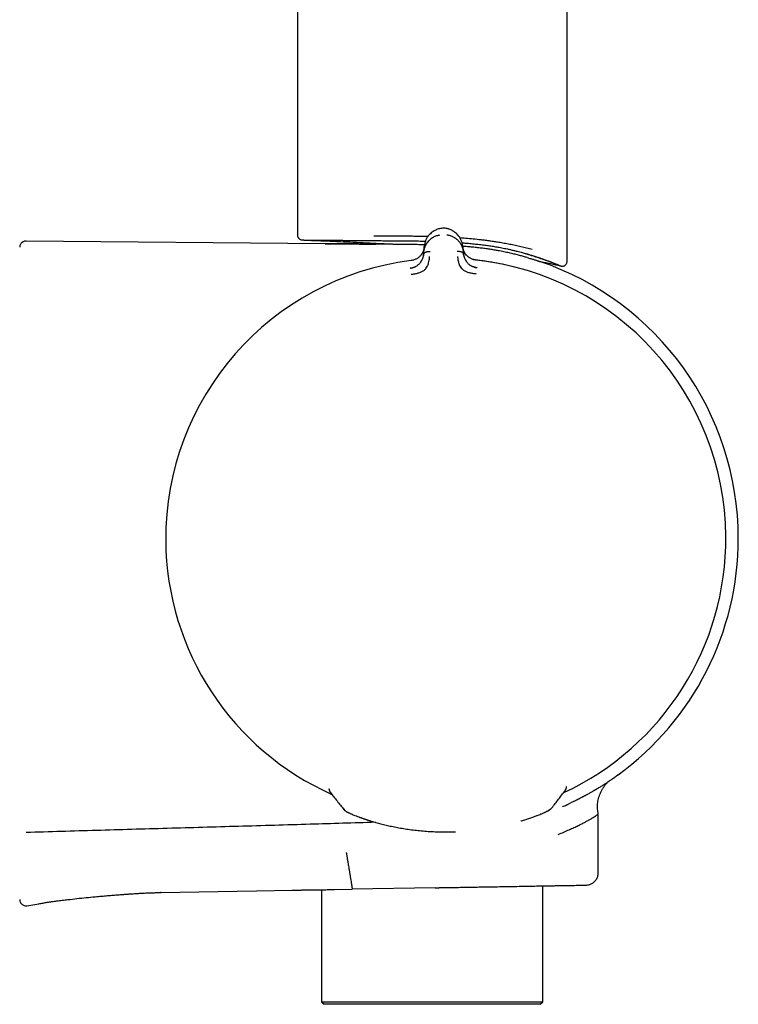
# Model space of a CAD drawing. Header units: millimetres. Extents: x 8 to 1795, y 12 to 2712.
# Tile 22 of 24: x 1236 to 1294, y 1474 to 1554. Entities that reach past the tile are written whole.
import ezdxf

# ---------------------------------------------------------------- set-up
doc = ezdxf.new("R2010")
doc.units = ezdxf.units.MM

msp = doc.modelspace()

# ---------------------------------------------------------------- linework, layer by layer
at = {"color": 7, "linetype": 'Continuous', "lineweight": 30}
for p, q in [((1258.206, 2018.035), (1258.206, 1536.254)), ((1280.106, 1534.122), (1280.106, 2018.035)), ((1269.901, 1536.798), (1269.901, 1536.799)), ((1260.456, 1535.554), (1236.171, 1535.766)), ((1268.472, 1534.857), (1268.51, 1535.334)), ((1268.508, 1535.29), (1268.504, 1535.257)), ((1271.631, 1535.358), (1271.676, 1534.882)), ((1268.472, 1534.857), (1268.46, 1534.705)), ((1271.691, 1534.73), (1271.676, 1534.882)), ((1272.722, 1534.22), (1272.722, 1534.221)), ((1276.884, 1534.713), (1276.859, 1534.716)), ((1279.549, 1533.758), (1279.549, 1533.759)), ((1260.771, 1491.307), (1260.77, 1491.33)), ((1260.771, 1491.307), (1260.771, 1491.306)), ((1279.943, 1491.136), (1279.95, 1491.146)), ((1279.953, 1491.151), (1280.011, 1491.248)), ((1280.056, 1491.42), (1280.058, 1491.461)), ((1280.057, 1491.46), (1280.058, 1491.461)), ((1280.058, 1491.461), (1280.058, 1491.481)), ((1280.256, 1490.075), (1280.236, 1490.066)), ((1282.632, 1484.488), (1282.632, 1489.25)), ((1270.327, 1487.792), (1270.659, 1487.793)), ((1270.659, 1487.793), (1271.048, 1487.805)), ((1254.874, 1483.003), (1257.774, 1483.054)), ((1260.178, 1483.095), (1260.178, 1473.994)), ((1261.227, 1483.114), (1262.668, 1483.139)), ((1269.382, 1483.256), (1262.668, 1483.139)), ((1278.133, 1473.994), (1278.133, 1483.409)), ((1247.079, 1482.867), (1254.874, 1483.003)), ((1236.24, 1481.802), (1237.214, 1481.964)), ((1260.178, 1473.994), (1260.378, 1473.794)), ((1260.178, 1473.994), (1278.133, 1473.994)), ((1277.933, 1473.794), (1260.378, 1473.794)), ((1277.933, 1473.794), (1278.133, 1473.994))]:
    msp.add_line(p, q, dxfattribs=at)
at = {"color": 7, "linetype": 'Continuous', "lineweight": 30, "flags": 128}
for points in [[(1263.213, 1489), (1263.208, 1489.002), (1263.193, 1489.008)], [(1277.653, 1489.113), (1277.658, 1489.115), (1277.673, 1489.121)]]:
    msp.add_lwpolyline(points, dxfattribs=at)
at = {"color": 7, "linetype": 'Continuous', "lineweight": 30}
for centre, radius, start, end in [((1270.256, 1511.615), 22.741, 0.44828, 83.77335), ((1270.256, 1511.615), 22.74, 97.12322, 180.44509), ((1270.256, 1511.615), 23.753, 0, 71.33796), ((1270.256, 1511.615), 22.741, 180.44509, 245.98333), ((1270.256, 1511.615), 22.741, 294.92482, 0.44828), ((1270.256, 1511.615), 23.753, 306.09972, 0), ((1261.271, 1491.314), 0.5, 180.85123, 218.57766), ((1261.271, 1491.309), 0.499, 200.96293, 218.59714), ((1279.557, 1491.454), 0.499, 322.39257, 335.19989), ((1262.522, 1490.063), 0.7, 218.57751, 250.33738), ((1278.328, 1490.188), 0.7, 290.56414, 322.41543)]:
    msp.add_arc(centre, radius, start, end, dxfattribs=at)
for points, knots in [([(1269.901, 1536.799), (1269.847, 1536.79), (1269.739, 1536.771), (1269.585, 1536.724), (1269.441, 1536.666), (1269.292, 1536.588), (1269.143, 1536.489), (1269, 1536.367), (1268.856, 1536.214), (1268.724, 1536.026), (1268.614, 1535.802), (1268.539, 1535.57), (1268.519, 1535.412), (1268.509, 1535.334)], [0, 0, 0, 0, 0.0627948, 0.1248582, 0.186758, 0.2488371, 0.332083, 0.4157709, 0.4993893, 0.6241914, 0.7492896, 0.8746945, 1, 1, 1, 1]), ([(1270.216, 1536.802), (1270.164, 1536.805), (1270.058, 1536.811), (1269.952, 1536.803), (1269.899, 1536.799)], [0, 0, 0, 0, 0.495954, 1, 1, 1, 1]), ([(1270.467, 1536.749), (1270.432, 1536.759), (1270.35, 1536.782), (1270.264, 1536.795), (1270.215, 1536.802)], [0, 0, 0, 0, 0.426475, 1, 1, 1, 1]), ([(1271.631, 1535.358), (1271.62, 1535.437), (1271.598, 1535.594), (1271.52, 1535.824), (1271.406, 1536.047), (1271.271, 1536.233), (1271.125, 1536.384), (1270.98, 1536.503), (1270.829, 1536.6), (1270.678, 1536.675), (1270.563, 1536.722), (1270.491, 1536.741), (1270.47, 1536.747)], [0, 0, 0, 0, 0.139156, 0.27842, 0.417342, 0.555932, 0.64879, 0.741728, 0.834177, 0.903123, 0.971872, 1, 1, 1, 1]), ([(1258.206, 1536.259), (1258.208, 1536.226), (1258.213, 1536.166), (1258.243, 1536.091), (1258.274, 1536.038), (1258.308, 1535.996), (1258.349, 1535.953), (1258.41, 1535.908), (1258.498, 1535.865), (1258.568, 1535.858), (1258.606, 1535.854)], [0, 0, 0, 0, 0.157462, 0.284239, 0.380968, 0.45192, 0.542673, 0.664521, 0.816754, 1, 1, 1, 1]), ([(1258.602, 1535.855), (1259.27, 1535.828), (1260.65, 1535.772), (1262.742, 1535.682), (1264.651, 1535.595), (1265.847, 1535.526), (1266.331, 1535.498)], [0, 0, 0, 0, 0.2590215, 0.5355145, 0.811958, 1, 1, 1, 1]), ([(1258.602, 1535.854), (1258.602, 1535.854), (1258.602, 1535.854), (1258.603, 1535.854), (1258.604, 1535.854), (1258.607, 1535.854), (1258.614, 1535.854), (1258.628, 1535.854), (1258.65, 1535.854), (1258.681, 1535.854), (1258.719, 1535.853), (1258.756, 1535.853), (1258.791, 1535.853), (1258.825, 1535.853), (1258.859, 1535.852), (1258.894, 1535.852), (1258.928, 1535.852), (1258.963, 1535.851), (1259.037, 1535.851), (1259.161, 1535.85), (1259.357, 1535.848), (1259.605, 1535.846), (1259.852, 1535.844), (1260.037, 1535.842), (1260.108, 1535.841), (1260.13, 1535.841), (1260.152, 1535.841), (1260.175, 1535.841), (1260.197, 1535.841), (1260.225, 1535.84), (1260.264, 1535.84), (1260.32, 1535.84), (1260.395, 1535.839), (1260.489, 1535.838), (1260.605, 1535.837), (1260.744, 1535.836), (1260.908, 1535.834), (1261.076, 1535.833), (1261.236, 1535.832), (1261.381, 1535.83), (1261.521, 1535.829), (1261.66, 1535.828), (1261.794, 1535.827), (1261.923, 1535.826), (1262.047, 1535.824), (1262.308, 1535.822), (1262.723, 1535.819), (1263.314, 1535.813), (1263.93, 1535.808), (1264.361, 1535.804), (1264.577, 1535.802)], [0, 0, 0, 0, 0.0000747, 0.0057542, 0.0141211, 0.0266819, 0.0426127, 0.0619135, 0.0845848, 0.1106274, 0.1342294, 0.1543017, 0.1693019, 0.1836236, 0.1972667, 0.2102309, 0.2225163, 0.2341226, 0.2450498, 0.2927117, 0.3403459, 0.3879499, 0.4507347, 0.4783494, 0.4819652, 0.4855808, 0.4891963, 0.4928117, 0.496427, 0.5000422, 0.5059727, 0.5147865, 0.5262208, 0.5404233, 0.557394, 0.577133, 0.599641, 0.6249186, 0.644289, 0.6618995, 0.6795274, 0.6963148, 0.7122615, 0.7273673, 0.741632, 0.7550555, 0.8163656, 0.8776271, 0.938837, 1, 1, 1, 1]), ([(1264.407, 1536.203), (1264.607, 1536.201), (1265.007, 1536.198), (1265.627, 1536.194), (1266.118, 1536.192), (1266.474, 1536.19), (1266.689, 1536.188), (1266.905, 1536.186), (1267.121, 1536.184), (1267.339, 1536.182), (1267.556, 1536.179), (1267.887, 1536.174), (1268.31, 1536.168), (1268.66, 1536.159), (1268.824, 1536.155)], [0, 0, 0, 0, 0.1442414, 0.2884817, 0.4325506, 0.480909, 0.5292266, 0.5775036, 0.6257401, 0.673936, 0.7220916, 0.7702069, 0.8928624, 1, 1, 1, 1]), ([(1268.472, 1534.857), (1268.472, 1534.857), (1268.472, 1534.858), (1268.472, 1534.861), (1268.473, 1534.871), (1268.475, 1534.891), (1268.479, 1534.926), (1268.484, 1534.967), (1268.492, 1535.012), (1268.501, 1535.058), (1268.513, 1535.111), (1268.528, 1535.169), (1268.549, 1535.234), (1268.574, 1535.304), (1268.604, 1535.375), (1268.637, 1535.444), (1268.671, 1535.508), (1268.707, 1535.567), (1268.743, 1535.622), (1268.778, 1535.671), (1268.842, 1535.754), (1268.944, 1535.865), (1269.096, 1535.992), (1269.246, 1536.089), (1269.387, 1536.16), (1269.516, 1536.209), (1269.645, 1536.247), (1269.733, 1536.263), (1269.775, 1536.271)], [0, 0, 0, 0, 0.000168, 0.001366, 0.004586, 0.016604, 0.036112, 0.063203, 0.085536, 0.111339, 0.140658, 0.173547, 0.210058, 0.250245, 0.293157, 0.333715, 0.371864, 0.407554, 0.440746, 0.471406, 0.499508, 0.598574, 0.690499, 0.775233, 0.835887, 0.893463, 0.948098, 1, 1, 1, 1]), ([(1270.351, 1536.275), (1270.393, 1536.268), (1270.48, 1536.254), (1270.609, 1536.219), (1270.738, 1536.171), (1270.847, 1536.119), (1270.935, 1536.069), (1271.006, 1536.024), (1271.074, 1535.974), (1271.14, 1535.92), (1271.204, 1535.863), (1271.265, 1535.801), (1271.328, 1535.729), (1271.396, 1535.641), (1271.446, 1535.565), (1271.478, 1535.509), (1271.494, 1535.481), (1271.509, 1535.452), (1271.524, 1535.421), (1271.539, 1535.39), (1271.554, 1535.358), (1271.581, 1535.292), (1271.614, 1535.2), (1271.643, 1535.089), (1271.66, 1535.007), (1271.668, 1534.951), (1271.673, 1534.916), (1271.675, 1534.896), (1271.676, 1534.886), (1271.676, 1534.883), (1271.676, 1534.883), (1271.676, 1534.882), (1271.676, 1534.882)], [0, 0, 0, 0, 0.051373, 0.105665, 0.163102, 0.223828, 0.260047, 0.297372, 0.335805, 0.375343, 0.415981, 0.457712, 0.500527, 0.55796, 0.625151, 0.641553, 0.65843, 0.675777, 0.69359, 0.711864, 0.730595, 0.749776, 0.826538, 0.888784, 0.93693, 0.964012, 0.983495, 0.995471, 0.998664, 0.999564, 0.99984, 1, 1, 1, 1]), ([(1271.4, 1536.044), (1271.56, 1536.033), (1271.927, 1536.008), (1272.496, 1535.955), (1272.963, 1535.905), (1273.286, 1535.866), (1273.468, 1535.844), (1273.649, 1535.82), (1273.831, 1535.795), (1274.012, 1535.769), (1274.192, 1535.742), (1274.373, 1535.715), (1274.643, 1535.671), (1275.006, 1535.609), (1275.458, 1535.524), (1275.915, 1535.431), (1276.374, 1535.329), (1276.831, 1535.219), (1277.12, 1535.14), (1277.267, 1535.1)], [0, 0, 0, 0, 0.070804, 0.162709, 0.257148, 0.285464, 0.314003, 0.342764, 0.371749, 0.400957, 0.43039, 0.460048, 0.489931, 0.565283, 0.644492, 0.727564, 0.814504, 0.905314, 1, 1, 1, 1]), ([(1236.171, 1535.76), (1236.131, 1535.757), (1236.058, 1535.754), (1235.963, 1535.721), (1235.892, 1535.684), (1235.834, 1535.642), (1235.777, 1535.588), (1235.72, 1535.505), (1235.671, 1535.393), (1235.663, 1535.306), (1235.658, 1535.26)], [0, 0, 0, 0, 0.148775, 0.2764, 0.375802, 0.449512, 0.54493, 0.67125, 0.825536, 1, 1, 1, 1]), ([(1264.577, 1535.515), (1264.421, 1535.517), (1264.112, 1535.519), (1263.672, 1535.524), (1263.254, 1535.528), (1262.86, 1535.531), (1262.49, 1535.535), (1262.148, 1535.538), (1261.835, 1535.541), (1261.551, 1535.544), (1261.297, 1535.546), (1261.075, 1535.548), (1260.886, 1535.55), (1260.73, 1535.552), (1260.607, 1535.553), (1260.52, 1535.554), (1260.467, 1535.554), (1260.45, 1535.554), (1260.467, 1535.554), (1260.52, 1535.554), (1260.607, 1535.553), (1260.73, 1535.552), (1260.886, 1535.55), (1261.075, 1535.548), (1261.297, 1535.546), (1261.551, 1535.544), (1261.835, 1535.541), (1262.148, 1535.538), (1262.49, 1535.535), (1262.86, 1535.531), (1263.254, 1535.528), (1263.672, 1535.524), (1264.112, 1535.519), (1264.421, 1535.517), (1264.577, 1535.515)], [0, 0, 0, 0, 0.031319, 0.062507, 0.093692, 0.125, 0.156314, 0.187501, 0.218687, 0.25, 0.281317, 0.312505, 0.34369, 0.375, 0.406317, 0.437504, 0.46869, 0.5, 0.531318, 0.562505, 0.593691, 0.625, 0.656315, 0.687502, 0.718688, 0.75, 0.781318, 0.812506, 0.843691, 0.875, 0.906311, 0.937496, 0.968684, 1, 1, 1, 1]), ([(1264.577, 1535.803), (1264.768, 1535.801), (1265.151, 1535.798), (1265.742, 1535.795), (1266.291, 1535.792), (1266.664, 1535.789), (1266.854, 1535.787), (1266.913, 1535.787), (1266.973, 1535.786), (1267.032, 1535.786), (1267.087, 1535.785), (1267.169, 1535.784), (1267.295, 1535.783), (1267.471, 1535.781), (1267.678, 1535.778), (1267.91, 1535.775), (1268.179, 1535.77), (1268.415, 1535.765), (1268.562, 1535.762), (1268.607, 1535.761)], [0, 0, 0, 0, 0.150988, 0.301505, 0.451634, 0.56241, 0.576906, 0.5914, 0.605891, 0.62038, 0.634866, 0.646038, 0.680102, 0.726497, 0.774138, 0.830184, 0.894628, 0.967465, 1, 1, 1, 1]), ([(1268.53, 1535.464), (1268.526, 1535.464), (1268.323, 1535.469), (1267.928, 1535.476), (1267.347, 1535.486), (1266.775, 1535.493), (1266.207, 1535.5), (1265.649, 1535.505), (1265.101, 1535.511), (1264.752, 1535.514), (1264.577, 1535.515)], [0, 0, 0, 0, 0.003079, 0.145223, 0.284193, 0.42472, 0.566672, 0.709921, 0.854372, 1, 1, 1, 1]), ([(1268.506, 1535.285), (1268.506, 1535.285), (1268.506, 1535.283), (1268.505, 1535.275), (1268.503, 1535.259), (1268.5, 1535.232), (1268.495, 1535.2), (1268.489, 1535.165), (1268.482, 1535.129), (1268.472, 1535.088), (1268.459, 1535.043), (1268.443, 1534.993), (1268.421, 1534.933), (1268.392, 1534.866), (1268.356, 1534.795), (1268.317, 1534.729), (1268.276, 1534.669), (1268.224, 1534.602), (1268.159, 1534.53), (1268.076, 1534.455), (1267.989, 1534.39), (1267.897, 1534.333), (1267.798, 1534.282), (1267.688, 1534.237), (1267.568, 1534.2), (1267.481, 1534.186), (1267.436, 1534.178)], [0, 0, 0, 0, 0.000491, 0.00471, 0.016802, 0.036352, 0.063454, 0.085778, 0.111551, 0.140816, 0.173613, 0.20998, 0.249951, 0.306472, 0.35978, 0.409814, 0.456539, 0.499944, 0.569692, 0.634786, 0.695347, 0.751725, 0.809512, 0.868825, 0.931233, 1, 1, 1, 1]), ([(1271.58, 1535.625), (1271.625, 1535.622), (1271.797, 1535.609), (1272.121, 1535.581), (1272.549, 1535.54), (1272.997, 1535.491), (1273.424, 1535.439), (1273.823, 1535.384), (1274.141, 1535.336), (1274.396, 1535.294), (1274.601, 1535.258), (1274.814, 1535.218), (1275.034, 1535.175), (1275.267, 1535.125), (1275.516, 1535.069), (1275.779, 1535.007), (1276.034, 1534.943), (1276.266, 1534.882), (1276.461, 1534.829), (1276.623, 1534.784), (1276.752, 1534.747), (1276.827, 1534.725), (1276.86, 1534.716)], [0, 0, 0, 0, 0.022204, 0.083876, 0.160347, 0.236623, 0.312781, 0.382646, 0.449032, 0.485397, 0.523819, 0.564296, 0.606841, 0.65147, 0.702495, 0.757121, 0.814591, 0.865306, 0.909239, 0.946355, 0.976619, 1, 1, 1, 1]), ([(1276.859, 1534.431), (1276.764, 1534.458), (1276.574, 1534.512), (1276.247, 1534.6), (1275.89, 1534.69), (1275.501, 1534.782), (1275.081, 1534.874), (1274.671, 1534.955), (1274.281, 1535.025), (1273.919, 1535.085), (1273.538, 1535.141), (1273.144, 1535.192), (1272.74, 1535.238), (1272.331, 1535.279), (1271.961, 1535.311), (1271.724, 1535.328), (1271.631, 1535.335)], [0, 0, 0, 0, 0.085333, 0.170165, 0.25483, 0.339673, 0.425086, 0.511565, 0.574165, 0.637394, 0.70164, 0.76737, 0.830765, 0.894259, 0.958262, 1, 1, 1, 1]), ([(1271.965, 1534.593), (1271.951, 1534.607), (1271.894, 1534.662), (1271.822, 1534.765), (1271.762, 1534.869), (1271.725, 1534.949), (1271.698, 1535.015), (1271.67, 1535.101), (1271.646, 1535.203), (1271.637, 1535.278), (1271.633, 1535.315)], [0, 0, 0, 0, 0.063265, 0.254719, 0.436428, 0.502971, 0.589139, 0.706568, 0.855027, 1, 1, 1, 1]), ([(1272.722, 1534.22), (1272.677, 1534.227), (1272.588, 1534.24), (1272.464, 1534.276), (1272.354, 1534.32), (1272.266, 1534.364), (1272.195, 1534.405), (1272.131, 1534.448), (1272.059, 1534.502), (1271.987, 1534.568), (1271.92, 1534.64), (1271.864, 1534.712), (1271.812, 1534.789), (1271.764, 1534.874), (1271.733, 1534.943), (1271.713, 1534.993), (1271.702, 1535.022), (1271.69, 1535.055), (1271.679, 1535.092), (1271.667, 1535.132), (1271.657, 1535.176), (1271.648, 1535.22), (1271.642, 1535.257), (1271.638, 1535.284), (1271.636, 1535.3), (1271.636, 1535.307), (1271.635, 1535.309), (1271.635, 1535.309), (1271.635, 1535.309), (1271.635, 1535.309), (1271.635, 1535.309), (1271.635, 1535.309)], [0, 0, 0, 0, 0.069381, 0.134474, 0.194647, 0.249723, 0.286616, 0.328877, 0.376647, 0.440744, 0.499958, 0.554703, 0.614664, 0.6798, 0.750013, 0.76892, 0.790509, 0.814753, 0.841618, 0.871065, 0.903043, 0.937492, 0.964713, 0.984146, 0.995886, 0.998893, 0.999683, 0.9999, 0.999964, 0.999986, 1, 1, 1, 1]), ([(1267.692, 1534.24), (1267.657, 1534.229), (1267.574, 1534.201), (1267.486, 1534.189), (1267.436, 1534.181)], [0, 0, 0, 0, 0.41958, 1, 1, 1, 1]), ([(1267.451, 1533.071), (1267.549, 1533.085), (1267.74, 1533.111), (1268.013, 1533.173), (1268.263, 1533.25), (1268.474, 1533.372), (1268.637, 1533.521), (1268.751, 1533.684), (1268.816, 1533.844), (1268.874, 1534.025), (1268.912, 1534.207), (1268.931, 1534.361), (1268.939, 1534.447), (1268.943, 1534.49), (1268.944, 1534.503), (1268.944, 1534.507), (1268.944, 1534.509)], [0, 0, 0, 0, 0.117772, 0.228252, 0.33124, 0.427014, 0.515099, 0.595624, 0.669421, 0.735797, 0.846044, 0.926768, 0.978141, 0.992758, 0.997301, 1, 1, 1, 1]), ([(1267.696, 1533.65), (1267.713, 1533.657), (1267.747, 1533.672), (1267.796, 1533.696), (1267.864, 1533.733), (1267.948, 1533.787), (1268.041, 1533.861), (1268.121, 1533.938), (1268.179, 1534.004), (1268.22, 1534.059), (1268.251, 1534.104), (1268.281, 1534.151), (1268.309, 1534.201), (1268.335, 1534.252), (1268.359, 1534.305), (1268.384, 1534.367), (1268.412, 1534.45), (1268.443, 1534.566), (1268.453, 1534.655), (1268.46, 1534.705)], [0, 0, 0, 0, 0.034453, 0.068453, 0.100841, 0.180291, 0.256428, 0.329543, 0.39983, 0.438022, 0.477697, 0.518885, 0.561604, 0.605867, 0.651676, 0.699026, 0.76772, 0.868491, 1, 1, 1, 1]), ([(1268.463, 1534.726), (1268.46, 1534.698), (1268.456, 1534.648), (1268.446, 1534.599), (1268.442, 1534.578)], [0, 0, 0, 0, 0.578244, 1, 1, 1, 1]), ([(1268.46, 1534.705), (1268.464, 1534.722), (1268.471, 1534.758), (1268.511, 1534.804), (1268.567, 1534.842), (1268.636, 1534.874), (1268.715, 1534.899), (1268.828, 1534.924), (1268.917, 1534.928), (1268.977, 1534.93)], [0, 0, 0, 0, 0.111258, 0.223482, 0.341655, 0.467044, 0.598478, 0.733402, 1, 1, 1, 1]), ([(1271.17, 1534.947), (1271.23, 1534.946), (1271.319, 1534.944), (1271.433, 1534.921), (1271.512, 1534.897), (1271.581, 1534.866), (1271.637, 1534.828), (1271.678, 1534.783), (1271.687, 1534.748), (1271.691, 1534.73)], [0, 0, 0, 0, 0.266598, 0.401522, 0.532956, 0.658345, 0.776518, 0.888742, 1, 1, 1, 1]), ([(1271.209, 1534.526), (1271.21, 1534.522), (1271.212, 1534.502), (1271.217, 1534.458), (1271.224, 1534.389), (1271.237, 1534.292), (1271.26, 1534.164), (1271.296, 1534.018), (1271.349, 1533.861), (1271.417, 1533.702), (1271.534, 1533.542), (1271.699, 1533.396), (1271.912, 1533.278), (1272.163, 1533.205), (1272.436, 1533.148), (1272.626, 1533.124), (1272.725, 1533.112)], [0, 0, 0, 0, 0.007539, 0.032602, 0.07418, 0.124929, 0.188679, 0.265565, 0.331914, 0.405634, 0.486045, 0.573984, 0.669568, 0.772326, 0.882537, 1, 1, 1, 1]), ([(1271.709, 1534.608), (1271.705, 1534.628), (1271.695, 1534.676), (1271.69, 1534.724), (1271.687, 1534.751)], [0, 0, 0, 0, 0.417317, 1, 1, 1, 1]), ([(1271.691, 1534.73), (1271.693, 1534.707), (1271.699, 1534.664), (1271.711, 1534.601), (1271.724, 1534.545), (1271.737, 1534.496), (1271.751, 1534.453), (1271.764, 1534.417), (1271.788, 1534.354), (1271.828, 1534.264), (1271.895, 1534.15), (1271.965, 1534.053), (1272.041, 1533.968), (1272.108, 1533.906), (1272.168, 1533.858), (1272.217, 1533.822), (1272.269, 1533.788), (1272.336, 1533.749), (1272.412, 1533.71), (1272.473, 1533.687), (1272.5, 1533.677)], [0, 0, 0, 0, 0.058859, 0.112383, 0.160403, 0.202787, 0.239438, 0.27028, 0.295263, 0.401213, 0.498949, 0.58861, 0.657533, 0.729241, 0.766205, 0.80396, 0.842534, 0.88194, 0.947023, 1, 1, 1, 1]), ([(1272.485, 1534.271), (1272.613, 1534.258), (1272.934, 1534.225), (1273.442, 1534.158), (1274.111, 1534.056), (1274.873, 1533.912), (1275.733, 1533.717), (1276.3, 1533.56), (1276.584, 1533.481)], [0, 0, 0, 0, 0.092401, 0.231604, 0.367516, 0.577935, 0.788189, 1, 1, 1, 1]), ([(1272.723, 1534.223), (1272.679, 1534.228), (1272.616, 1534.235), (1272.556, 1534.252), (1272.537, 1534.257)], [0, 0, 0, 0, 0.69236, 1, 1, 1, 1]), ([(1276.857, 1534.431), (1276.91, 1534.416), (1277.015, 1534.386), (1277.157, 1534.343), (1277.287, 1534.303), (1277.406, 1534.266), (1277.512, 1534.232), (1277.605, 1534.202), (1277.684, 1534.177), (1277.748, 1534.156), (1277.797, 1534.139), (1277.831, 1534.128), (1277.853, 1534.12), (1277.855, 1534.12), (1277.857, 1534.119)], [0, 0, 0, 0, 0.082404, 0.164808, 0.247762, 0.330715, 0.415427, 0.500139, 0.585474, 0.670809, 0.753221, 0.835632, 0.918634, 1, 1, 1, 1]), ([(1276.859, 1534.716), (1276.881, 1534.709), (1276.933, 1534.694), (1277.028, 1534.666), (1277.153, 1534.629), (1277.308, 1534.581), (1277.488, 1534.525), (1277.642, 1534.475), (1277.764, 1534.434), (1277.851, 1534.405), (1277.936, 1534.377), (1278.009, 1534.351), (1278.07, 1534.33), (1278.121, 1534.312), (1278.172, 1534.294), (1278.272, 1534.259), (1278.416, 1534.207), (1278.551, 1534.157), (1278.637, 1534.124), (1278.68, 1534.108), (1278.723, 1534.092), (1278.765, 1534.076), (1278.806, 1534.06), (1278.86, 1534.039), (1278.929, 1534.012), (1279.014, 1533.979), (1279.101, 1533.944), (1279.189, 1533.909), (1279.274, 1533.874), (1279.353, 1533.842), (1279.414, 1533.816), (1279.457, 1533.798), (1279.487, 1533.786), (1279.509, 1533.776), (1279.526, 1533.769), (1279.537, 1533.764), (1279.545, 1533.761), (1279.549, 1533.759), (1279.549, 1533.759), (1279.549, 1533.759)], [0, 0, 0, 0, 0.012675, 0.030748, 0.056781, 0.089283, 0.128238, 0.173637, 0.193237, 0.213833, 0.235427, 0.255447, 0.268781, 0.282132, 0.2955, 0.308885, 0.362609, 0.416663, 0.430881, 0.445125, 0.459397, 0.473698, 0.488027, 0.502384, 0.532202, 0.565877, 0.603402, 0.644775, 0.689993, 0.739061, 0.790559, 0.82389, 0.855234, 0.884596, 0.911976, 0.937375, 0.960792, 0.982226, 1, 1, 1, 1]), ([(1276.884, 1534.71), (1276.971, 1534.684), (1277.159, 1534.63), (1277.421, 1534.548), (1277.669, 1534.468), (1277.884, 1534.396), (1278.071, 1534.332), (1278.229, 1534.277), (1278.361, 1534.229), (1278.471, 1534.189), (1278.564, 1534.154), (1278.646, 1534.123), (1278.731, 1534.091), (1278.826, 1534.054), (1278.934, 1534.013), (1279.048, 1533.968), (1279.163, 1533.923), (1279.269, 1533.88), (1279.364, 1533.842), (1279.447, 1533.808), (1279.519, 1533.779), (1279.577, 1533.755), (1279.62, 1533.738), (1279.629, 1533.735), (1279.634, 1533.734)], [0, 0, 0, 0, 0.051389, 0.110288, 0.16476, 0.214856, 0.260613, 0.302052, 0.337178, 0.368476, 0.395943, 0.419647, 0.444404, 0.477308, 0.515304, 0.558307, 0.606302, 0.65929, 0.70727, 0.758737, 0.813708, 0.872213, 0.934292, 1, 1, 1, 1]), ([(1267.725, 1533.66), (1267.669, 1533.638), (1267.557, 1533.594), (1267.436, 1533.57), (1267.375, 1533.558)], [0, 0, 0, 0, 0.497112, 1, 1, 1, 1]), ([(1267.387, 1533.566), (1267.431, 1533.573), (1267.506, 1533.585), (1267.578, 1533.608), (1267.608, 1533.618)], [0, 0, 0, 0, 0.588104, 1, 1, 1, 1]), ([(1267.388, 1533.556), (1267.388, 1533.556), (1267.387, 1533.565), (1267.387, 1533.565), (1267.387, 1533.566)], [0, 0, 0, 0, 0.001512, 1, 1, 1, 1]), ([(1272.781, 1533.602), (1272.722, 1533.613), (1272.605, 1533.636), (1272.496, 1533.677), (1272.442, 1533.697)], [0, 0, 0, 0, 0.50288, 1, 1, 1, 1]), ([(1272.552, 1533.659), (1272.584, 1533.649), (1272.659, 1533.625), (1272.737, 1533.614), (1272.781, 1533.608)], [0, 0, 0, 0, 0.430037, 1, 1, 1, 1]), ([(1272.781, 1533.608), (1272.781, 1533.608), (1272.781, 1533.607), (1272.78, 1533.598), (1272.78, 1533.598)], [0, 0, 0, 0, 0.9557066, 1, 1, 1, 1]), ([(1276.584, 1533.481), (1276.584, 1533.48), (1276.583, 1533.477), (1276.578, 1533.46), (1276.576, 1533.453)], [0, 0, 0, 0, 0.577008, 1, 1, 1, 1]), ([(1277.856, 1534.118), (1277.898, 1534.11), (1278.465, 1534.003), (1279.028, 1533.875), (1279.549, 1533.757)], [0, 0, 0, 0, 0.073476, 1, 1, 1, 1]), ([(1279.635, 1533.734), (1279.674, 1533.73), (1279.746, 1533.724), (1279.843, 1533.748), (1279.914, 1533.783), (1279.968, 1533.823), (1280.015, 1533.871), (1280.06, 1533.936), (1280.099, 1534.028), (1280.104, 1534.1), (1280.106, 1534.14)], [0, 0, 0, 0, 0.1650534, 0.303458, 0.4150767, 0.500023, 0.584898, 0.6966312, 0.8350821, 1, 1, 1, 1]), ([(1284.25, 1492.425), (1284.25, 1492.425), (1284.25, 1492.425), (1284.249, 1492.424), (1284.248, 1492.424), (1284.246, 1492.422), (1284.241, 1492.418), (1284.234, 1492.412), (1284.223, 1492.404), (1284.209, 1492.392), (1284.19, 1492.378), (1284.174, 1492.366), (1284.163, 1492.358), (1284.157, 1492.353), (1284.149, 1492.347), (1284.14, 1492.34), (1284.129, 1492.332), (1284.114, 1492.321), (1284.092, 1492.305), (1284.062, 1492.283), (1284.033, 1492.262), (1284.009, 1492.244), (1283.991, 1492.231), (1283.971, 1492.217), (1283.951, 1492.202), (1283.93, 1492.188), (1283.916, 1492.177), (1283.903, 1492.168), (1283.888, 1492.158), (1283.864, 1492.141), (1283.832, 1492.119), (1283.793, 1492.091), (1283.744, 1492.057), (1283.681, 1492.013), (1283.602, 1491.96), (1283.53, 1491.911), (1283.479, 1491.877), (1283.456, 1491.861), (1283.435, 1491.848), (1283.415, 1491.835), (1283.34, 1491.785), (1283.2, 1491.693), (1282.979, 1491.553), (1282.735, 1491.402), (1282.535, 1491.282), (1282.399, 1491.202), (1282.336, 1491.165), (1282.277, 1491.131), (1282.211, 1491.092), (1282.13, 1491.046), (1282.033, 1490.991), (1281.92, 1490.927), (1281.812, 1490.867), (1281.721, 1490.818), (1281.654, 1490.781), (1281.592, 1490.748), (1281.53, 1490.714), (1281.467, 1490.681), (1281.403, 1490.647), (1281.337, 1490.612), (1281.267, 1490.576), (1281.195, 1490.539), (1281.122, 1490.501), (1281.064, 1490.471), (1281.016, 1490.447), (1280.975, 1490.426), (1280.919, 1490.398), (1280.846, 1490.362), (1280.76, 1490.32), (1280.675, 1490.278), (1280.571, 1490.227), (1280.453, 1490.17), (1280.355, 1490.123), (1280.308, 1490.101)], [0, 0, 0, 0, 0.000963, 0.00955, 0.020216, 0.032954, 0.04776, 0.064627, 0.081263, 0.103526, 0.123573, 0.141415, 0.146629, 0.151465, 0.15724, 0.163955, 0.171609, 0.180199, 0.195591, 0.21329, 0.233292, 0.241689, 0.250433, 0.259524, 0.268962, 0.278746, 0.28614, 0.287743, 0.294505, 0.304721, 0.316758, 0.331543, 0.34907, 0.369336, 0.395278, 0.424638, 0.433461, 0.43905, 0.444638, 0.450225, 0.455811, 0.505632, 0.559323, 0.611708, 0.663266, 0.678426, 0.689134, 0.698675, 0.710689, 0.725172, 0.742114, 0.761506, 0.783334, 0.796201, 0.806073, 0.815936, 0.82579, 0.835635, 0.845471, 0.855298, 0.866096, 0.876882, 0.887657, 0.898419, 0.902645, 0.908355, 0.916347, 0.926611, 0.939134, 0.95254, 0.961663, 0.981791, 1, 1, 1, 1]), ([(1260.771, 1491.306), (1260.774, 1491.267), (1260.781, 1491.189), (1260.804, 1491.134), (1260.815, 1491.107)], [0, 0, 0, 0, 0.50133, 1, 1, 1, 1]), ([(1260.816, 1491.106), (1260.822, 1491.092), (1260.837, 1491.061), (1260.86, 1491.024), (1260.879, 1491), (1260.888, 1490.987)], [0, 0, 0, 0, 0.287584, 0.630072, 1, 1, 1, 1]), ([(1278.879, 1489.754), (1279.056, 1489.985), (1279.411, 1490.445), (1279.766, 1490.905), (1279.943, 1491.135)], [0, 0, 0, 0, 0.500598, 1, 1, 1, 1]), ([(1280.009, 1491.244), (1280.013, 1491.253), (1280.023, 1491.274), (1280.048, 1491.344), (1280.054, 1491.411), (1280.058, 1491.46)], [0, 0, 0, 0, 0.169976, 0.391275, 1, 1, 1, 1]), ([(1282.632, 1489.25), (1282.622, 1489.314), (1282.602, 1489.443), (1282.582, 1489.627), (1282.574, 1489.797), (1282.576, 1489.943), (1282.587, 1490.105), (1282.612, 1490.295), (1282.66, 1490.514), (1282.726, 1490.73), (1282.806, 1490.934), (1282.9, 1491.134), (1282.992, 1491.298), (1283.08, 1491.435), (1283.161, 1491.551), (1283.261, 1491.678), (1283.337, 1491.769), (1283.382, 1491.813), (1283.384, 1491.814)], [0, 0, 0, 0, 0.069614, 0.140124, 0.199639, 0.251824, 0.297162, 0.374094, 0.456933, 0.538274, 0.616118, 0.692967, 0.774982, 0.818251, 0.867417, 0.927274, 0.99757, 1, 1, 1, 1]), ([(1260.891, 1490.983), (1261.072, 1490.757), (1261.435, 1490.302), (1261.797, 1489.848), (1261.979, 1489.62)], [0, 0, 0, 0, 0.498547, 1, 1, 1, 1]), ([(1262.117, 1489.492), (1262.128, 1489.484), (1262.161, 1489.457), (1262.211, 1489.427), (1262.246, 1489.408), (1262.277, 1489.391), (1262.319, 1489.37), (1262.374, 1489.344), (1262.445, 1489.311), (1262.537, 1489.27), (1262.653, 1489.22), (1262.798, 1489.16), (1262.976, 1489.09), (1263.118, 1489.036), (1263.192, 1489.008)], [0, 0, 0, 0, 0.019544, 0.05889, 0.104909, 0.157376, 0.21988, 0.292434, 0.380942, 0.481002, 0.592734, 0.716312, 0.851968, 1, 1, 1, 1]), ([(1277.673, 1489.121), (1277.731, 1489.144), (1277.841, 1489.188), (1277.982, 1489.245), (1278.099, 1489.294), (1278.193, 1489.335), (1278.269, 1489.369), (1278.331, 1489.396), (1278.398, 1489.427), (1278.479, 1489.466), (1278.556, 1489.505), (1278.607, 1489.533), (1278.662, 1489.563), (1278.717, 1489.605), (1278.741, 1489.624)], [0, 0, 0, 0, 0.116553, 0.222235, 0.317145, 0.401358, 0.47493, 0.537895, 0.593957, 0.701449, 0.82262, 0.888277, 0.951814, 1, 1, 1, 1]), ([(1279.723, 1489.839), (1279.756, 1489.854), (1279.84, 1489.89), (1279.977, 1489.95), (1280.138, 1490.022), (1280.25, 1490.074), (1280.308, 1490.101)], [0, 0, 0, 0, 0.169013, 0.420756, 0.697663, 1, 1, 1, 1]), ([(1263.213, 1489), (1263.305, 1488.966), (1263.489, 1488.899), (1263.808, 1488.792), (1264.045, 1488.715), (1264.183, 1488.674), (1264.198, 1488.67)], [0, 0, 0, 0, 0.319595, 0.640605, 0.963367, 1, 1, 1, 1]), ([(1263.25, 1488.988), (1263.343, 1488.954), (1263.529, 1488.886), (1263.849, 1488.779), (1264.198, 1488.669), (1264.577, 1488.558), (1264.981, 1488.45), (1265.408, 1488.344), (1265.859, 1488.244), (1266.332, 1488.15), (1266.826, 1488.064), (1267.337, 1487.987), (1267.864, 1487.922), (1268.408, 1487.868), (1268.963, 1487.827), (1269.526, 1487.8), (1270.092, 1487.787), (1270.469, 1487.791), (1270.658, 1487.793)], [0, 0, 0, 0, 0.0625122, 0.1249378, 0.1875586, 0.2506541, 0.3131144, 0.3752352, 0.4372831, 0.4995258, 0.5619615, 0.6241523, 0.6863766, 0.7489121, 0.8122503, 0.8750128, 0.937496, 1, 1, 1, 1]), ([(1276.361, 1488.671), (1276.377, 1488.676), (1276.519, 1488.717), (1276.764, 1488.796), (1277.091, 1488.905), (1277.39, 1489.012), (1277.566, 1489.079), (1277.653, 1489.113)], [0, 0, 0, 0, 0.031586, 0.274777, 0.517329, 0.759103, 1, 1, 1, 1]), ([(1279.375, 1487.576), (1279.535, 1487.644), (1279.849, 1487.778), (1280.276, 1487.967), (1280.662, 1488.144), (1281.005, 1488.307), (1281.309, 1488.458), (1281.576, 1488.595), (1281.806, 1488.72), (1282.024, 1488.843), (1282.219, 1488.96), (1282.383, 1489.065), (1282.501, 1489.147), (1282.579, 1489.205), (1282.624, 1489.242), (1282.629, 1489.247), (1282.632, 1489.25)], [0, 0, 0, 0, 0.079678, 0.157016, 0.232023, 0.304706, 0.375075, 0.44314, 0.508913, 0.572408, 0.65354, 0.730684, 0.803884, 0.873192, 0.938669, 1, 1, 1, 1]), ([(1264.54, 1488.57), (1262.776, 1488.516), (1259.071, 1488.404), (1253.437, 1488.24), (1247.651, 1488.074), (1241.9, 1487.909), (1238.077, 1487.796), (1236.172, 1487.739)], [0, 0, 0, 0, 0.186603, 0.391761, 0.5957, 0.79844, 1, 1, 1, 1]), ([(1262.176, 1486.113), (1262.176, 1486.111), (1262.177, 1486.108), (1262.181, 1486.079), (1262.19, 1486.027), (1262.202, 1485.953), (1262.218, 1485.86), (1262.237, 1485.745), (1262.259, 1485.612), (1262.284, 1485.461), (1262.311, 1485.297), (1262.34, 1485.119), (1262.375, 1484.91), (1262.415, 1484.671), (1262.459, 1484.404), (1262.488, 1484.226), (1262.503, 1484.136)], [0, 0, 0, 0, 0.083958, 0.167762, 0.250727, 0.312563, 0.374686, 0.437218, 0.49982, 0.562416, 0.624943, 0.687387, 0.749825, 0.833033, 0.916346, 1, 1, 1, 1]), ([(1262.503, 1484.136), (1262.517, 1484.052), (1262.543, 1483.889), (1262.578, 1483.667), (1262.607, 1483.484), (1262.629, 1483.343), (1262.647, 1483.243), (1262.659, 1483.179), (1262.667, 1483.145), (1262.668, 1483.141), (1262.668, 1483.139)], [0, 0, 0, 0, 0.162103, 0.313582, 0.45444, 0.584687, 0.704337, 0.813415, 0.911953, 1, 1, 1, 1]), ([(1281.64, 1483.47), (1281.692, 1483.473), (1281.786, 1483.479), (1281.905, 1483.508), (1282.011, 1483.545), (1282.115, 1483.594), (1282.214, 1483.657), (1282.306, 1483.731), (1282.395, 1483.82), (1282.477, 1483.929), (1282.546, 1484.053), (1282.598, 1484.185), (1282.633, 1484.332), (1282.638, 1484.435), (1282.64, 1484.488)], [0, 0, 0, 0, 0.099353, 0.177344, 0.232995, 0.311996, 0.394003, 0.456101, 0.535543, 0.631876, 0.714325, 0.804264, 0.900131, 1, 1, 1, 1]), ([(1257.774, 1483.054), (1257.83, 1483.055), (1257.954, 1483.057), (1258.148, 1483.062), (1258.325, 1483.069), (1258.465, 1483.073), (1258.573, 1483.076), (1258.678, 1483.077), (1258.789, 1483.078), (1258.933, 1483.079), (1259.122, 1483.081), (1259.363, 1483.083), (1259.645, 1483.087), (1259.969, 1483.091), (1260.335, 1483.097), (1260.742, 1483.105), (1261.044, 1483.11), (1261.211, 1483.113), (1261.227, 1483.114)], [0, 0, 0, 0, 0.0514488, 0.1154386, 0.1736334, 0.2060867, 0.2369186, 0.2663521, 0.2964092, 0.3335492, 0.3907534, 0.4599463, 0.541136, 0.6343283, 0.7395281, 0.8567394, 0.9859649, 1, 1, 1, 1]), ([(1269.382, 1483.256), (1269.611, 1483.26), (1270.07, 1483.268), (1270.757, 1483.28), (1271.441, 1483.292), (1272.118, 1483.304), (1272.786, 1483.316), (1273.443, 1483.327), (1274.123, 1483.339), (1274.821, 1483.351), (1275.53, 1483.363), (1276.213, 1483.375), (1276.867, 1483.387), (1277.487, 1483.398), (1278.04, 1483.407), (1278.534, 1483.416), (1278.974, 1483.424), (1279.384, 1483.431), (1279.763, 1483.437), (1280.11, 1483.443), (1280.423, 1483.449), (1280.719, 1483.454), (1280.988, 1483.459), (1281.223, 1483.463), (1281.407, 1483.466), (1281.54, 1483.468), (1281.624, 1483.47), (1281.635, 1483.47), (1281.64, 1483.47)], [0, 0, 0, 0, 0.0354828, 0.0710796, 0.1069056, 0.1427958, 0.1784751, 0.2141998, 0.2500753, 0.2919244, 0.3335754, 0.3751961, 0.4171446, 0.4587157, 0.5000907, 0.5355694, 0.5711577, 0.6069702, 0.642854, 0.6785336, 0.714252, 0.7501145, 0.7919629, 0.8335994, 0.8751922, 0.9171256, 0.9586673, 1, 1, 1, 1]), ([(1269.384, 1483.26), (1269.615, 1483.264), (1270.078, 1483.271), (1270.769, 1483.282), (1271.453, 1483.294), (1272.129, 1483.305), (1272.778, 1483.316), (1273.196, 1483.323), (1273.397, 1483.326)], [0, 0, 0, 0, 0.169036, 0.337947, 0.506768, 0.67551, 0.844163, 1, 1, 1, 1]), ([(1235.658, 1482.296), (1235.662, 1482.253), (1235.669, 1482.174), (1235.71, 1482.072), (1235.755, 1481.998), (1235.806, 1481.938), (1235.871, 1481.882), (1235.968, 1481.83), (1236.071, 1481.802), (1236.165, 1481.794), (1236.215, 1481.8), (1236.24, 1481.802)], [0, 0, 0, 0, 0.147886, 0.275461, 0.375119, 0.449265, 0.545473, 0.672631, 0.827312, 0.912507, 1, 1, 1, 1]), ([(1237.214, 1481.964), (1237.326, 1481.982), (1237.555, 1482.02), (1237.909, 1482.076), (1238.286, 1482.131), (1238.69, 1482.187), (1239.121, 1482.242), (1239.664, 1482.307), (1240.312, 1482.38), (1241.05, 1482.456), (1241.716, 1482.521), (1242.295, 1482.574), (1242.784, 1482.617), (1243.233, 1482.655), (1243.642, 1482.688), (1244.008, 1482.716), (1244.333, 1482.739), (1244.617, 1482.759), (1244.864, 1482.775), (1245.085, 1482.789), (1245.293, 1482.801), (1245.497, 1482.812), (1245.699, 1482.822), (1245.899, 1482.832), (1246.146, 1482.842), (1246.441, 1482.853), (1246.791, 1482.862), (1247.025, 1482.866), (1247.146, 1482.868)], [0, 0, 0, 0, 0.0342367, 0.0697185, 0.1077264, 0.1486708, 0.1923759, 0.2382995, 0.3131367, 0.3884664, 0.4613963, 0.5141459, 0.5634149, 0.6087238, 0.6498135, 0.6866077, 0.7191705, 0.7476656, 0.7723192, 0.793615, 0.8142197, 0.834742, 0.8550698, 0.8751017, 0.8947548, 0.9296482, 0.9637188, 1, 1, 1, 1]), ([(1247.146, 1482.868), (1247.143, 1482.868), (1247.137, 1482.868), (1247.099, 1482.867), (1247.079, 1482.867)], [0, 0, 0, 0, 0.499993, 1, 1, 1, 1])]:
    msp.add_open_spline(points, degree=3, knots=knots, dxfattribs=at)

doc.saveas('drawing.dxf')
